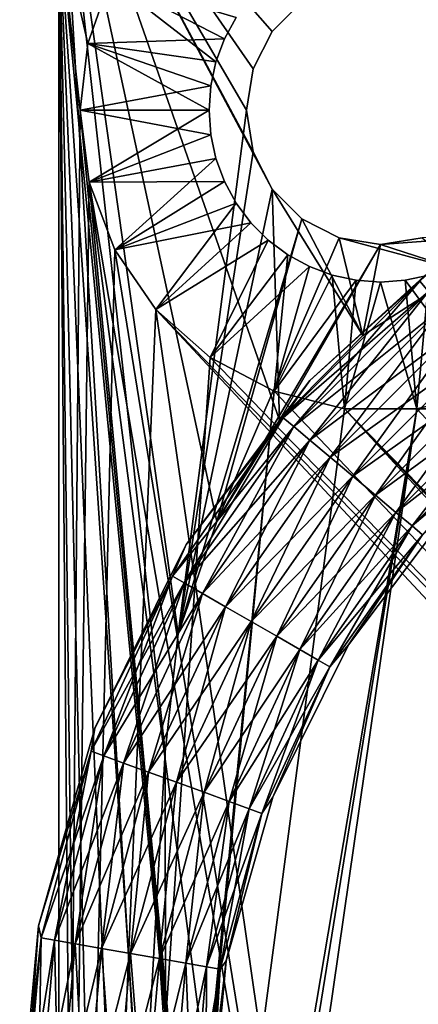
# Model space of a CAD drawing. Header units: millimetres. Extents: x -10.4 to 10.4, y -33 to 17.5.
# Tile 17 of 26: x -10.4 to -6.6, y 1.2 to 10.3. Entities that reach past the tile are written whole.
import ezdxf

# ---------------------------------------------------------------- set-up
doc = ezdxf.new("R2010")
doc.units = ezdxf.units.MM
doc.header["$LTSCALE"] = 52.148148
for name, color, linetype in [('1', 7, 'CONTINUOUS'), ('15', 7, 'CONTINUOUS'), ('16', 7, 'CONTINUOUS'), ('2', 7, 'CONTINUOUS'), ('23', 7, 'CONTINUOUS'), ('24', 7, 'CONTINUOUS'), ('29', 7, 'CONTINUOUS'), ('32', 7, 'CONTINUOUS'), ('39', 7, 'CONTINUOUS'), ('40', 7, 'CONTINUOUS'), ('5', 7, 'CONTINUOUS'), ('91', 7, 'CONTINUOUS'), ('92', 7, 'CONTINUOUS')]:
    doc.layers.add(name, color=color, linetype=linetype)

msp = doc.modelspace()

# ---------------------------------------------------------------- linework, layer by layer
at = {"layer": '1', "color": 250, "linetype": 'Continuous', "true_color": 0x1c1c1c}
for points in [[(-9.0095, 3.5227), (-9, -4.25), (-10, 12.5), (-9.0095, 3.5227)], [(-10, 12.5), (-9, -4.25), (-10, -14), (-10, 12.5)], [(-8.8875, 4.6238), (-9.0095, 3.5227), (-10, 12.5), (-8.8875, 4.6238)], [(-8.5259, 5.671), (-8.8875, 4.6238), (-10, 12.5), (-8.5259, 5.671)], [(-7.9424, 6.6127), (-8.5259, 5.671), (-10, 12.5), (-7.9424, 6.6127)], [(-8.1888, 9.1137), (-8.0113, 8.7653), (-10, 12.5), (-8.1888, 9.1137)], [(-8.0113, 8.7653), (-7.9424, 6.6127), (-10, 12.5), (-8.0113, 8.7653)], [(-8.1888, 9.8863), (-8.25, 9.5), (-10, 12.5), (-8.1888, 9.8863)], [(-8.25, 9.5), (-8.1888, 9.1137), (-10, 12.5), (-8.25, 9.5)], [(-8.0113, 10.2347), (-8.1888, 9.8863), (-10, 12.5), (-8.0113, 10.2347)], [(-7.7347, 10.5113), (-8.0113, 10.2347), (-10, 12.5), (-7.7347, 10.5113)], [(-8.0113, 8.7653), (-7.7347, 8.4887), (-7.1658, 7.4028), (-8.0113, 8.7653)], [(-7.9424, 6.6127), (-8.0113, 8.7653), (-7.1658, 7.4028), (-7.9424, 6.6127)], [(-7.7347, 8.4887), (-7.3863, 8.3112), (-7.1658, 7.4028), (-7.7347, 8.4887)], [(-7.1658, 7.4028), (-7.3863, 8.3112), (-6.2343, 8.0024), (-7.1658, 7.4028)], [(-7.3863, 8.3112), (-7, 8.25), (-6.2343, 8.0024), (-7.3863, 8.3112)], [(-7, 8.25), (-6.6137, 8.3112), (-6.2343, 8.0024), (-7, 8.25)]]:
    msp.add_3dface(points, dxfattribs=at)
at = {"layer": '15', "color": 3, "linetype": 'Continuous'}
for points in [[(-10, 11.3, 2014.5), (-10, -13.8, 2014.5), (-9.8, 9.5, 2014.5), (-10, 11.3, 2014.5)], [(-9.5227, 10.7148, 2014.5), (-10, 11.3, 2014.5), (-9.7298, 10.123, 2014.5), (-9.5227, 10.7148, 2014.5)], [(-9.7298, 10.123, 2014.5), (-10, 11.3, 2014.5), (-9.8, 9.5, 2014.5), (-9.7298, 10.123, 2014.5)], [(-9.8, 9.5, 2014.5), (-10, -13.8, 2014.5), (-9.7186, 8.83, 2014.5), (-9.8, 9.5, 2014.5)], [(-9.7186, 8.83, 2014.5), (-10, -13.8, 2014.5), (-9.4793, 8.1988, 2014.5), (-9.7186, 8.83, 2014.5)], [(-9.4793, 8.1988, 2014.5), (-10, -13.8, 2014.5), (-9.0958, 7.6432, 2014.5), (-9.4793, 8.1988, 2014.5)], [(-9.0958, 7.6432, 2014.5), (-10, -13.8, 2014.5), (-8.5906, 7.1957, 2014.5), (-9.0958, 7.6432, 2014.5)], [(-6.6625, -9.2204, 2014.5), (9.0958, 7.6432, 2014.5), (-7.3375, -9.2204, 2014.5), (-6.6625, -9.2204, 2014.5)], [(9.0958, 7.6432, 2014.5), (8.5906, 7.1957, 2014.5), (-7.3375, -9.2204, 2014.5), (9.0958, 7.6432, 2014.5)], [(6.6625, -9.2204, 2014.5), (9.0958, 7.6432, 2014.5), (-6.6625, -9.2204, 2014.5), (6.6625, -9.2204, 2014.5)], [(-8.5906, 7.1957, 2014.5), (-10, -13.8, 2014.5), (-7.9929, 6.882, 2014.5), (-8.5906, 7.1957, 2014.5)], [(8.5906, 7.1957, 2014.5), (7.9929, 6.882, 2014.5), (-7.3375, -9.2204, 2014.5), (8.5906, 7.1957, 2014.5)], [(-10, -13.8, 2014.5), (-9.8, -12, 2014.5), (-7.9929, 6.882, 2014.5), (-10, -13.8, 2014.5)], [(-7.9929, 6.882, 2014.5), (-9.8, -12, 2014.5), (-9.7186, -11.33, 2014.5), (-7.9929, 6.882, 2014.5)], [(-7.3375, 6.7204, 2014.5), (-7.9929, 6.882, 2014.5), (-9.7186, -11.33, 2014.5), (-7.3375, 6.7204, 2014.5)], [(7.9929, 6.882, 2014.5), (7.3375, 6.7204, 2014.5), (-7.3375, -9.2204, 2014.5), (7.9929, 6.882, 2014.5)], [(6.0071, 6.882, 2014.5), (-6.6625, 6.7204, 2014.5), (6.6625, 6.7204, 2014.5), (6.0071, 6.882, 2014.5)], [(-6.0071, 6.882, 2014.5), (-6.6625, 6.7204, 2014.5), (6.0071, 6.882, 2014.5), (-6.0071, 6.882, 2014.5)], [(-9.4793, -10.6988, 2014.5), (-6.6625, 6.7204, 2014.5), (-9.7186, -11.33, 2014.5), (-9.4793, -10.6988, 2014.5)], [(-6.6625, 6.7204, 2014.5), (-7.3375, 6.7204, 2014.5), (-9.7186, -11.33, 2014.5), (-6.6625, 6.7204, 2014.5)], [(-9.0958, -10.1432, 2014.5), (-6.6625, 6.7204, 2014.5), (-9.4793, -10.6988, 2014.5), (-9.0958, -10.1432, 2014.5)], [(6.6625, 6.7204, 2014.5), (-6.6625, 6.7204, 2014.5), (-9.0958, -10.1432, 2014.5), (6.6625, 6.7204, 2014.5)], [(-8.5906, -9.6957, 2014.5), (7.3375, 6.7204, 2014.5), (-9.0958, -10.1432, 2014.5), (-8.5906, -9.6957, 2014.5)], [(7.3375, 6.7204, 2014.5), (6.6625, 6.7204, 2014.5), (-9.0958, -10.1432, 2014.5), (7.3375, 6.7204, 2014.5)], [(-7.9929, -9.382, 2014.5), (7.3375, 6.7204, 2014.5), (-8.5906, -9.6957, 2014.5), (-7.9929, -9.382, 2014.5)], [(-7.3375, -9.2204, 2014.5), (7.3375, 6.7204, 2014.5), (-7.9929, -9.382, 2014.5), (-7.3375, -9.2204, 2014.5)]]:
    msp.add_3dface(points, dxfattribs=at)
at = {"layer": '16', "color": 3, "linetype": 'Continuous'}
for points in [[(-10, -13.8, 2014.5), (-10, 11.3, 2014.5), (-10, -13.8, 2013), (-10, -13.8, 2014.5)], [(-10, -13.8, 2013), (-10, 11.3, 2014.5), (-10, 11.3, 2013), (-10, -13.8, 2013)]]:
    msp.add_3dface(points, dxfattribs=at)
at = {"layer": '2', "color": 250, "linetype": 'Continuous', "true_color": 0x1c1c1c}
for points in [[(-10, -14, 2013), (-9.0095, 3.5227, 2013), (-10, 12.5, 2013), (-10, -14, 2013)], [(-9.0095, 3.5227, 2013), (-8.8875, 4.6238, 2013), (-10, 12.5, 2013), (-9.0095, 3.5227, 2013)], [(-8.0113, 10.2347, 2013), (-7.7347, 10.5113, 2013), (-10, 12.5, 2013), (-8.0113, 10.2347, 2013)], [(-8.1888, 9.8863, 2013), (-8.0113, 10.2347, 2013), (-10, 12.5, 2013), (-8.1888, 9.8863, 2013)], [(-8.25, 9.5, 2013), (-8.1888, 9.8863, 2013), (-10, 12.5, 2013), (-8.25, 9.5, 2013)], [(-8.8875, 4.6238, 2013), (-8.25, 9.5, 2013), (-10, 12.5, 2013), (-8.8875, 4.6238, 2013)], [(-8.1888, 9.1137, 2013), (-8.25, 9.5, 2013), (-8.8875, 4.6238, 2013), (-8.1888, 9.1137, 2013)], [(-8.0113, 8.7653, 2013), (-8.1888, 9.1137, 2013), (-8.8875, 4.6238, 2013), (-8.0113, 8.7653, 2013)], [(-7.7347, 8.4887, 2013), (-8.0113, 8.7653, 2013), (-8.8875, 4.6238, 2013), (-7.7347, 8.4887, 2013)], [(-8.5259, 5.671, 2013), (-7.7347, 8.4887, 2013), (-8.8875, 4.6238, 2013), (-8.5259, 5.671, 2013)], [(-7.3863, 8.3112, 2013), (-7.7347, 8.4887, 2013), (-8.5259, 5.671, 2013), (-7.3863, 8.3112, 2013)], [(-6.6137, 8.3112, 2013), (-7, 8.25, 2013), (-5.1935, 8.382, 2013), (-6.6137, 8.3112, 2013)], [(-5.1935, 8.382, 2013), (-7, 8.25, 2013), (-6.2343, 8.0024, 2013), (-5.1935, 8.382, 2013)], [(-7, 8.25, 2013), (-7.3863, 8.3112, 2013), (-8.5259, 5.671, 2013), (-7, 8.25, 2013)], [(-7.9424, 6.6127, 2013), (-7, 8.25, 2013), (-8.5259, 5.671, 2013), (-7.9424, 6.6127, 2013)], [(-7.1658, 7.4028, 2013), (-7, 8.25, 2013), (-7.9424, 6.6127, 2013), (-7.1658, 7.4028, 2013)], [(-6.2343, 8.0024, 2013), (-7, 8.25, 2013), (-7.1658, 7.4028, 2013), (-6.2343, 8.0024, 2013)], [(-9, -4.25, 2013), (-9.0095, 3.5227, 2013), (-10, -14, 2013), (-9, -4.25, 2013)]]:
    msp.add_3dface(points, dxfattribs=at)
at = {"layer": '23', "color": 3, "linetype": 'Continuous'}
for points in [[(-9.5227, 10.7148, 2014.5), (-9.7298, 10.123, 2014.5), (-8.4554, 10.1647, 2013.3), (-9.5227, 10.7148, 2014.5)], [(-8.346, 10.365, 2013.3), (-9.5227, 10.7148, 2014.5), (-8.4554, 10.1647, 2013.3), (-8.346, 10.365, 2013.3)], [(-9.7298, 10.123, 2014.5), (-9.8, 9.5, 2014.5), (-8.5837, 9.7277, 2013.3), (-9.7298, 10.123, 2014.5)], [(-8.4554, 10.1647, 2013.3), (-9.7298, 10.123, 2014.5), (-8.5352, 9.9508, 2013.3), (-8.4554, 10.1647, 2013.3)], [(-8.5352, 9.9508, 2013.3), (-9.7298, 10.123, 2014.5), (-8.5837, 9.7277, 2013.3), (-8.5352, 9.9508, 2013.3)], [(-9.8, 9.5, 2014.5), (-8.6, 9.5, 2013.3), (-8.5837, 9.7277, 2013.3), (-9.8, 9.5, 2014.5)]]:
    msp.add_3dface(points, dxfattribs=at)
at = {"layer": '24', "color": 3, "linetype": 'Continuous'}
for points in [[(-9.8, 9.5, 2014.5), (-9.7186, 8.83, 2014.5), (-8.6, 9.5, 2013.3), (-9.8, 9.5, 2014.5)], [(-8.6, 9.5, 2013.3), (-9.7186, 8.83, 2014.5), (-8.5837, 9.2723, 2013.3), (-8.6, 9.5, 2013.3)], [(-8.5837, 9.2723, 2013.3), (-9.7186, 8.83, 2014.5), (-8.5352, 9.0492, 2013.3), (-8.5837, 9.2723, 2013.3)], [(-9.7186, 8.83, 2014.5), (-9.4793, 8.1988, 2014.5), (-8.5352, 9.0492, 2013.3), (-9.7186, 8.83, 2014.5)], [(-8.5352, 9.0492, 2013.3), (-9.4793, 8.1988, 2014.5), (-8.4554, 8.8353, 2013.3), (-8.5352, 9.0492, 2013.3)], [(-8.4554, 8.8353, 2013.3), (-9.4793, 8.1988, 2014.5), (-8.346, 8.635, 2013.3), (-8.4554, 8.8353, 2013.3)], [(-9.4793, 8.1988, 2014.5), (-9.0958, 7.6432, 2014.5), (-8.346, 8.635, 2013.3), (-9.4793, 8.1988, 2014.5)], [(-8.346, 8.635, 2013.3), (-9.0958, 7.6432, 2014.5), (-8.2092, 8.4522, 2013.3), (-8.346, 8.635, 2013.3)], [(-8.2092, 8.4522, 2013.3), (-9.0958, 7.6432, 2014.5), (-8.0478, 8.2908, 2013.3), (-8.2092, 8.4522, 2013.3)], [(-9.0958, 7.6432, 2014.5), (-8.5906, 7.1957, 2014.5), (-8.0478, 8.2908, 2013.3), (-9.0958, 7.6432, 2014.5)], [(-8.0478, 8.2908, 2013.3), (-8.5906, 7.1957, 2014.5), (-7.865, 8.154, 2013.3), (-8.0478, 8.2908, 2013.3)], [(-8.5906, 7.1957, 2014.5), (-7.9929, 6.882, 2014.5), (-7.865, 8.154, 2013.3), (-8.5906, 7.1957, 2014.5)], [(-7.865, 8.154, 2013.3), (-7.9929, 6.882, 2014.5), (-7.6647, 8.0446, 2013.3), (-7.865, 8.154, 2013.3)], [(-7.6647, 8.0446, 2013.3), (-7.9929, 6.882, 2014.5), (-7.4508, 7.9648, 2013.3), (-7.6647, 8.0446, 2013.3)], [(-7.9929, 6.882, 2014.5), (-7.3375, 6.7204, 2014.5), (-7.4508, 7.9648, 2013.3), (-7.9929, 6.882, 2014.5)], [(-7.4508, 7.9648, 2013.3), (-7.3375, 6.7204, 2014.5), (-7.2277, 7.9163, 2013.3), (-7.4508, 7.9648, 2013.3)], [(-7.2277, 7.9163, 2013.3), (-7.3375, 6.7204, 2014.5), (-7, 7.9, 2013.3), (-7.2277, 7.9163, 2013.3)], [(-7.3375, 6.7204, 2014.5), (-6.6625, 6.7204, 2014.5), (-7, 7.9, 2013.3), (-7.3375, 6.7204, 2014.5)], [(-7, 7.9, 2013.3), (-6.6625, 6.7204, 2014.5), (-6.7723, 7.9163, 2013.3), (-7, 7.9, 2013.3)], [(-6.7723, 7.9163, 2013.3), (-6.0071, 6.882, 2014.5), (-6.5492, 7.9648, 2013.3), (-6.7723, 7.9163, 2013.3)], [(-6.6625, 6.7204, 2014.5), (-6.0071, 6.882, 2014.5), (-6.7723, 7.9163, 2013.3), (-6.6625, 6.7204, 2014.5)]]:
    msp.add_3dface(points, dxfattribs=at)
at = {"layer": '29', "color": 3, "linetype": 'Continuous'}
for points in [[(-9.5227, 10.7148, -1.5), (-9.7298, 10.123, -1.5), (-10, 11.3, -1.5), (-9.5227, 10.7148, -1.5)], [(-10, 11.3, -1.5), (-9.8, 9.5, -1.5), (-7.9929, -9.382, -1.5), (-10, 11.3, -1.5)], [(-9.7298, 10.123, -1.5), (-9.8, 9.5, -1.5), (-10, 11.3, -1.5), (-9.7298, 10.123, -1.5)], [(-9.0958, -10.1432, -1.5), (-10, 11.3, -1.5), (-8.5906, -9.6957, -1.5), (-9.0958, -10.1432, -1.5)], [(-9.4793, -10.6988, -1.5), (-10, 11.3, -1.5), (-9.0958, -10.1432, -1.5), (-9.4793, -10.6988, -1.5)], [(-9.7186, -11.33, -1.5), (-10, 11.3, -1.5), (-9.4793, -10.6988, -1.5), (-9.7186, -11.33, -1.5)], [(-9.8, -12, -1.5), (-10, 11.3, -1.5), (-9.7186, -11.33, -1.5), (-9.8, -12, -1.5)], [(-10, -13.8, -1.5), (-10, 11.3, -1.5), (-9.8, -12, -1.5), (-10, -13.8, -1.5)], [(-8.5906, -9.6957, -1.5), (-10, 11.3, -1.5), (-7.9929, -9.382, -1.5), (-8.5906, -9.6957, -1.5)], [(-9.8, 9.5, -1.5), (-9.7186, 8.83, -1.5), (-7.9929, -9.382, -1.5), (-9.8, 9.5, -1.5)], [(-7.3375, -9.2204, -1.5), (-9.7186, 8.83, -1.5), (-6.6625, -9.2204, -1.5), (-7.3375, -9.2204, -1.5)], [(-7.9929, -9.382, -1.5), (-9.7186, 8.83, -1.5), (-7.3375, -9.2204, -1.5), (-7.9929, -9.382, -1.5)], [(-9.7186, 8.83, -1.5), (-9.4793, 8.1988, -1.5), (-6.6625, -9.2204, -1.5), (-9.7186, 8.83, -1.5)], [(-9.4793, 8.1988, -1.5), (-9.0958, 7.6432, -1.5), (-6.6625, -9.2204, -1.5), (-9.4793, 8.1988, -1.5)], [(6.6625, -9.2204, -1.5), (-9.0958, 7.6432, -1.5), (7.3375, -9.2204, -1.5), (6.6625, -9.2204, -1.5)], [(-6.6625, -9.2204, -1.5), (-9.0958, 7.6432, -1.5), (6.6625, -9.2204, -1.5), (-6.6625, -9.2204, -1.5)], [(-9.0958, 7.6432, -1.5), (-8.5906, 7.1957, -1.5), (7.3375, -9.2204, -1.5), (-9.0958, 7.6432, -1.5)], [(-8.5906, 7.1957, -1.5), (-7.9929, 6.882, -1.5), (7.3375, -9.2204, -1.5), (-8.5906, 7.1957, -1.5)], [(-7.9929, 6.882, -1.5), (-7.3375, 6.7204, -1.5), (7.3375, -9.2204, -1.5), (-7.9929, 6.882, -1.5)], [(-6.0071, 6.882, -1.5), (6.6625, 6.7204, -1.5), (-6.6625, 6.7204, -1.5), (-6.0071, 6.882, -1.5)], [(8.5906, -9.6957, -1.5), (-7.3375, 6.7204, -1.5), (9.0958, -10.1432, -1.5), (8.5906, -9.6957, -1.5)], [(7.9929, -9.382, -1.5), (-7.3375, 6.7204, -1.5), (8.5906, -9.6957, -1.5), (7.9929, -9.382, -1.5)], [(7.3375, -9.2204, -1.5), (-7.3375, 6.7204, -1.5), (7.9929, -9.382, -1.5), (7.3375, -9.2204, -1.5)], [(-7.3375, 6.7204, -1.5), (-6.6625, 6.7204, -1.5), (9.0958, -10.1432, -1.5), (-7.3375, 6.7204, -1.5)], [(-6.6625, 6.7204, -1.5), (6.6625, 6.7204, -1.5), (9.0958, -10.1432, -1.5), (-6.6625, 6.7204, -1.5)]]:
    msp.add_3dface(points, dxfattribs=at)
at = {"layer": '32', "color": 3, "linetype": 'Continuous'}
for points in [[(-10, 11.3), (-10, -13.8, -1.5), (-10, -13.8), (-10, 11.3)], [(-10, 11.3, -1.5), (-10, -13.8, -1.5), (-10, 11.3), (-10, 11.3, -1.5)]]:
    msp.add_3dface(points, dxfattribs=at)
at = {"layer": '39', "color": 3, "linetype": 'Continuous'}
for points in [[(-9.8, 9.5, -1.5), (-8.6, 9.5, -0.3), (-8.5837, 9.2723, -0.3), (-9.8, 9.5, -1.5)], [(-9.7186, 8.83, -1.5), (-9.8, 9.5, -1.5), (-8.5837, 9.2723, -0.3), (-9.7186, 8.83, -1.5)], [(-8.5352, 9.0492, -0.3), (-9.7186, 8.83, -1.5), (-8.5837, 9.2723, -0.3), (-8.5352, 9.0492, -0.3)], [(-8.4554, 8.8353, -0.3), (-9.7186, 8.83, -1.5), (-8.5352, 9.0492, -0.3), (-8.4554, 8.8353, -0.3)], [(-9.4793, 8.1988, -1.5), (-9.7186, 8.83, -1.5), (-8.4554, 8.8353, -0.3), (-9.4793, 8.1988, -1.5)], [(-8.346, 8.635, -0.3), (-9.4793, 8.1988, -1.5), (-8.4554, 8.8353, -0.3), (-8.346, 8.635, -0.3)], [(-8.2092, 8.4522, -0.3), (-9.4793, 8.1988, -1.5), (-8.346, 8.635, -0.3), (-8.2092, 8.4522, -0.3)], [(-9.0958, 7.6432, -1.5), (-9.4793, 8.1988, -1.5), (-8.2092, 8.4522, -0.3), (-9.0958, 7.6432, -1.5)], [(-8.0478, 8.2908, -0.3), (-9.0958, 7.6432, -1.5), (-8.2092, 8.4522, -0.3), (-8.0478, 8.2908, -0.3)], [(-8.5906, 7.1957, -1.5), (-9.0958, 7.6432, -1.5), (-8.0478, 8.2908, -0.3), (-8.5906, 7.1957, -1.5)], [(-7.865, 8.154, -0.3), (-8.5906, 7.1957, -1.5), (-8.0478, 8.2908, -0.3), (-7.865, 8.154, -0.3)], [(-7.6647, 8.0446, -0.3), (-8.5906, 7.1957, -1.5), (-7.865, 8.154, -0.3), (-7.6647, 8.0446, -0.3)], [(-7.9929, 6.882, -1.5), (-8.5906, 7.1957, -1.5), (-7.6647, 8.0446, -0.3), (-7.9929, 6.882, -1.5)], [(-7.4508, 7.9648, -0.3), (-7.9929, 6.882, -1.5), (-7.6647, 8.0446, -0.3), (-7.4508, 7.9648, -0.3)], [(-7.2277, 7.9163, -0.3), (-7.9929, 6.882, -1.5), (-7.4508, 7.9648, -0.3), (-7.2277, 7.9163, -0.3)], [(-7.3375, 6.7204, -1.5), (-7.9929, 6.882, -1.5), (-7.2277, 7.9163, -0.3), (-7.3375, 6.7204, -1.5)], [(-7, 7.9, -0.3), (-7.3375, 6.7204, -1.5), (-7.2277, 7.9163, -0.3), (-7, 7.9, -0.3)], [(-6.6625, 6.7204, -1.5), (-7.3375, 6.7204, -1.5), (-7, 7.9, -0.3), (-6.6625, 6.7204, -1.5)], [(-6.7723, 7.9163, -0.3), (-6.6625, 6.7204, -1.5), (-7, 7.9, -0.3), (-6.7723, 7.9163, -0.3)], [(-6.5492, 7.9648, -0.3), (-6.6625, 6.7204, -1.5), (-6.7723, 7.9163, -0.3), (-6.5492, 7.9648, -0.3)], [(-6.0071, 6.882, -1.5), (-6.6625, 6.7204, -1.5), (-6.5492, 7.9648, -0.3), (-6.0071, 6.882, -1.5)]]:
    msp.add_3dface(points, dxfattribs=at)
at = {"layer": '40', "color": 3, "linetype": 'Continuous'}
for points in [[(-9.7298, 10.123, -1.5), (-9.5227, 10.7148, -1.5), (-8.5352, 9.9508, -0.3), (-9.7298, 10.123, -1.5)], [(-8.4554, 10.1647, -0.3), (-9.5227, 10.7148, -1.5), (-8.346, 10.365, -0.3), (-8.4554, 10.1647, -0.3)], [(-8.5352, 9.9508, -0.3), (-9.5227, 10.7148, -1.5), (-8.4554, 10.1647, -0.3), (-8.5352, 9.9508, -0.3)], [(-9.8, 9.5, -1.5), (-9.7298, 10.123, -1.5), (-8.6, 9.5, -0.3), (-9.8, 9.5, -1.5)], [(-8.5837, 9.7277, -0.3), (-9.7298, 10.123, -1.5), (-8.5352, 9.9508, -0.3), (-8.5837, 9.7277, -0.3)], [(-8.6, 9.5, -0.3), (-9.7298, 10.123, -1.5), (-8.5837, 9.7277, -0.3), (-8.6, 9.5, -0.3)]]:
    msp.add_3dface(points, dxfattribs=at)
at = {"layer": '5', "color": 250, "linetype": 'Continuous', "true_color": 0x1c1c1c}
for points in [[(-10, -14, 2013), (-10, 12.5, 2013), (-10, 17.5, -2.5), (-10, -14, 2013)], [(-10, 12.5), (-10, -14, 2013), (-10, 17.5, -2.5), (-10, 12.5)], [(-10, 12.5), (-10, -14), (-10, -14, 2013), (-10, 12.5)]]:
    msp.add_3dface(points, dxfattribs=at)
at = {"layer": '91', "color": 1, "linetype": 'Continuous'}
for points in [[(-7.6598, 6.9829, 0.41), (-6.6349, 7.9072, 0.6829), (-6.2463, 8.2714, 0.41), (-7.6598, 6.9829, 0.41)], [(-7.9072, 6.6349, 0.6829), (-6.6349, 7.9072, 0.6829), (-7.6598, 6.9829, 0.41), (-7.9072, 6.6349, 0.6829)], [(-6.6349, 7.9072, 0.6829), (-7.9072, 6.6349, 0.6829), (-6.554, 7.8107, 0.9315), (-6.6349, 7.9072, 0.6829)], [(-6.554, 7.8107, 0.9315), (-7.9072, 6.6349, 0.6829), (-7.8107, 6.554, 0.9315), (-6.554, 7.8107, 0.9315)], [(-6.554, 7.8107, 0.9315), (-7.8107, 6.554, 0.9315), (-6.4275, 7.6601, 1.129), (-6.554, 7.8107, 0.9315)], [(-6.4275, 7.6601, 1.129), (-7.8107, 6.554, 0.9315), (-7.6601, 6.4275, 1.129), (-6.4275, 7.6601, 1.129)], [(-6.4275, 7.6601, 1.129), (-7.6601, 6.4275, 1.129), (-6.268, 7.47, 1.256), (-6.4275, 7.6601, 1.129)], [(-6.268, 7.47, 1.256), (-7.6601, 6.4275, 1.129), (-7.47, 6.268, 1.256), (-6.268, 7.47, 1.256)], [(-6.268, 7.47, 1.256), (-7.47, 6.268, 1.256), (-6.0911, 7.2591, 1.3), (-6.268, 7.47, 1.256)], [(-6.0911, 7.2591, 1.3), (-7.47, 6.268, 1.256), (-7.2591, 6.0911, 1.3), (-6.0911, 7.2591, 1.3)], [(-6.0911, 7.2591, 1.3), (-7.2591, 6.0911, 1.3), (-5.9141, 7.0482, 1.2567), (-6.0911, 7.2591, 1.3)], [(-8.8125, 5.4565, 0.41), (-7.9072, 6.6349, 0.6829), (-7.6598, 6.9829, 0.41), (-8.8125, 5.4565, 0.41)], [(-5.9141, 7.0482, 1.2567), (-7.2591, 6.0911, 1.3), (-7.0482, 5.9141, 1.2567), (-5.9141, 7.0482, 1.2567)], [(-5.9141, 7.0482, 1.2567), (-7.0482, 5.9141, 1.2567), (-5.7544, 6.8579, 1.1304), (-5.9141, 7.0482, 1.2567)], [(-5.7544, 6.8579, 1.1304), (-7.0482, 5.9141, 1.2567), (-6.8579, 5.7544, 1.1304), (-5.7544, 6.8579, 1.1304)], [(-5.7544, 6.8579, 1.1304), (-6.8579, 5.7544, 1.1304), (-5.6277, 6.7068, 0.9334), (-5.7544, 6.8579, 1.1304)], [(-5.6277, 6.7068, 0.9334), (-6.8579, 5.7544, 1.1304), (-6.7068, 5.6277, 0.9334), (-5.6277, 6.7068, 0.9334)], [(-5.6277, 6.7068, 0.9334), (-6.7068, 5.6277, 0.9334), (-5.5463, 6.6099, 0.685), (-5.6277, 6.7068, 0.9334)], [(-8.9392, 5.1611, 0.6829), (-7.9072, 6.6349, 0.6829), (-8.8125, 5.4565, 0.41), (-8.9392, 5.1611, 0.6829)], [(-7.9072, 6.6349, 0.6829), (-8.9392, 5.1611, 0.6829), (-7.8107, 6.554, 0.9315), (-7.9072, 6.6349, 0.6829)], [(-5.5463, 6.6099, 0.685), (-6.7068, 5.6277, 0.9334), (-6.6099, 5.5463, 0.685), (-5.5463, 6.6099, 0.685)], [(-7.8107, 6.554, 0.9315), (-8.9392, 5.1611, 0.6829), (-8.8301, 5.0981, 0.9315), (-7.8107, 6.554, 0.9315)], [(-7.8107, 6.554, 0.9315), (-8.8301, 5.0981, 0.9315), (-7.6601, 6.4275, 1.129), (-7.8107, 6.554, 0.9315)], [(-7.6601, 6.4275, 1.129), (-8.8301, 5.0981, 0.9315), (-8.6598, 4.9997, 1.129), (-7.6601, 6.4275, 1.129)], [(-7.6601, 6.4275, 1.129), (-8.6598, 4.9997, 1.129), (-7.47, 6.268, 1.256), (-7.6601, 6.4275, 1.129)], [(-7.47, 6.268, 1.256), (-8.6598, 4.9997, 1.129), (-8.4449, 4.8757, 1.256), (-7.47, 6.268, 1.256)], [(-7.47, 6.268, 1.256), (-8.4449, 4.8757, 1.256), (-7.2591, 6.0911, 1.3), (-7.47, 6.268, 1.256)], [(-7.2591, 6.0911, 1.3), (-8.4449, 4.8757, 1.256), (-8.2066, 4.7381, 1.3), (-7.2591, 6.0911, 1.3)], [(-7.2591, 6.0911, 1.3), (-8.2066, 4.7381, 1.3), (-7.0482, 5.9141, 1.2567), (-7.2591, 6.0911, 1.3)], [(-7.0482, 5.9141, 1.2567), (-8.2066, 4.7381, 1.3), (-7.9681, 4.6004, 1.2567), (-7.0482, 5.9141, 1.2567)], [(-7.0482, 5.9141, 1.2567), (-7.9681, 4.6004, 1.2567), (-6.8579, 5.7544, 1.1304), (-7.0482, 5.9141, 1.2567)], [(-6.3444, 5.7837, 0.41), (-6.6099, 5.5463, 0.685), (-7.2991, 4.5194, 0.41), (-6.3444, 5.7837, 0.41)], [(-6.8579, 5.7544, 1.1304), (-7.9681, 4.6004, 1.2567), (-7.7529, 4.4762, 1.1304), (-6.8579, 5.7544, 1.1304)], [(-6.8579, 5.7544, 1.1304), (-7.7529, 4.4762, 1.1304), (-6.7068, 5.6277, 0.9334), (-6.8579, 5.7544, 1.1304)], [(-6.7068, 5.6277, 0.9334), (-7.7529, 4.4762, 1.1304), (-7.5822, 4.3776, 0.9334), (-6.7068, 5.6277, 0.9334)], [(-6.7068, 5.6277, 0.9334), (-7.5822, 4.3776, 0.9334), (-6.6099, 5.5463, 0.685), (-6.7068, 5.6277, 0.9334)], [(-6.6099, 5.5463, 0.685), (-7.5822, 4.3776, 0.9334), (-7.4726, 4.3143, 0.685), (-6.6099, 5.5463, 0.685)], [(-6.6099, 5.5463, 0.685), (-7.4726, 4.3143, 0.685), (-7.2991, 4.5194, 0.41), (-6.6099, 5.5463, 0.685)], [(-9.6651, 3.7443, 0.41), (-8.9392, 5.1611, 0.6829), (-8.8125, 5.4565, 0.41), (-9.6651, 3.7443, 0.41)], [(-9.6996, 3.5304, 0.6829), (-8.9392, 5.1611, 0.6829), (-9.6651, 3.7443, 0.41), (-9.6996, 3.5304, 0.6829)], [(-8.9392, 5.1611, 0.6829), (-9.6996, 3.5304, 0.6829), (-8.8301, 5.0981, 0.9315), (-8.9392, 5.1611, 0.6829)], [(-8.8301, 5.0981, 0.9315), (-9.6996, 3.5304, 0.6829), (-9.5813, 3.4873, 0.9315), (-8.8301, 5.0981, 0.9315)], [(-8.8301, 5.0981, 0.9315), (-9.5813, 3.4873, 0.9315), (-8.6598, 4.9997, 1.129), (-8.8301, 5.0981, 0.9315)], [(-8.6598, 4.9997, 1.129), (-9.5813, 3.4873, 0.9315), (-9.3964, 3.42, 1.129), (-8.6598, 4.9997, 1.129)], [(-8.6598, 4.9997, 1.129), (-9.3964, 3.42, 1.129), (-8.4449, 4.8757, 1.256), (-8.6598, 4.9997, 1.129)], [(-8.4449, 4.8757, 1.256), (-9.3964, 3.42, 1.129), (-9.1633, 3.3352, 1.256), (-8.4449, 4.8757, 1.256)], [(-8.4449, 4.8757, 1.256), (-9.1633, 3.3352, 1.256), (-8.2066, 4.7381, 1.3), (-8.4449, 4.8757, 1.256)], [(-8.2066, 4.7381, 1.3), (-9.1633, 3.3352, 1.256), (-8.9046, 3.241, 1.3), (-8.2066, 4.7381, 1.3)], [(-8.2066, 4.7381, 1.3), (-8.9046, 3.241, 1.3), (-7.9681, 4.6004, 1.2567), (-8.2066, 4.7381, 1.3)], [(-7.9681, 4.6004, 1.2567), (-8.9046, 3.241, 1.3), (-8.6459, 3.1468, 1.2567), (-7.9681, 4.6004, 1.2567)], [(-7.9681, 4.6004, 1.2567), (-8.6459, 3.1468, 1.2567), (-7.7529, 4.4762, 1.1304), (-7.9681, 4.6004, 1.2567)], [(-7.2991, 4.5194, 0.41), (-7.4726, 4.3143, 0.685), (-8.0053, 3.1013, 0.41), (-7.2991, 4.5194, 0.41)], [(-7.7529, 4.4762, 1.1304), (-8.6459, 3.1468, 1.2567), (-8.4124, 3.0619, 1.1304), (-7.7529, 4.4762, 1.1304)], [(-7.7529, 4.4762, 1.1304), (-8.4124, 3.0619, 1.1304), (-7.5822, 4.3776, 0.9334), (-7.7529, 4.4762, 1.1304)], [(-7.5822, 4.3776, 0.9334), (-8.4124, 3.0619, 1.1304), (-8.2271, 2.9944, 0.9334), (-7.5822, 4.3776, 0.9334)], [(-7.5822, 4.3776, 0.9334), (-8.2271, 2.9944, 0.9334), (-7.4726, 4.3143, 0.685), (-7.5822, 4.3776, 0.9334)], [(-7.4726, 4.3143, 0.685), (-8.2271, 2.9944, 0.9334), (-8.1082, 2.9511, 0.685), (-7.4726, 4.3143, 0.685)], [(-7.4726, 4.3143, 0.685), (-8.1082, 2.9511, 0.685), (-8.0053, 3.1013, 0.41), (-7.4726, 4.3143, 0.685)], [(-10.1885, 1.9046, 0.41), (-9.6996, 3.5304, 0.6829), (-9.6651, 3.7443, 0.41), (-10.1885, 1.9046, 0.41)], [(-10.1653, 1.7924, 0.6829), (-9.6996, 3.5304, 0.6829), (-10.1885, 1.9046, 0.41), (-10.1653, 1.7924, 0.6829)], [(-9.6996, 3.5304, 0.6829), (-10.1653, 1.7924, 0.6829), (-9.5813, 3.4873, 0.9315), (-9.6996, 3.5304, 0.6829)], [(-9.5813, 3.4873, 0.9315), (-10.1653, 1.7924, 0.6829), (-10.0413, 1.7705, 0.9315), (-9.5813, 3.4873, 0.9315)], [(-9.5813, 3.4873, 0.9315), (-10.0413, 1.7705, 0.9315), (-9.3964, 3.42, 1.129), (-9.5813, 3.4873, 0.9315)], [(-9.3964, 3.42, 1.129), (-10.0413, 1.7705, 0.9315), (-9.8476, 1.7364, 1.129), (-9.3964, 3.42, 1.129)], [(-9.3964, 3.42, 1.129), (-9.8476, 1.7364, 1.129), (-9.1633, 3.3352, 1.256), (-9.3964, 3.42, 1.129)], [(-9.1633, 3.3352, 1.256), (-9.8476, 1.7364, 1.129), (-9.6032, 1.6933, 1.256), (-9.1633, 3.3352, 1.256)], [(-9.1633, 3.3352, 1.256), (-9.6032, 1.6933, 1.256), (-8.9046, 3.241, 1.3), (-9.1633, 3.3352, 1.256)], [(-8.9046, 3.241, 1.3), (-9.6032, 1.6933, 1.256), (-9.3322, 1.6455, 1.3), (-8.9046, 3.241, 1.3)], [(-8.9046, 3.241, 1.3), (-9.3322, 1.6455, 1.3), (-8.6459, 3.1468, 1.2567), (-8.9046, 3.241, 1.3)], [(-8.6459, 3.1468, 1.2567), (-9.3322, 1.6455, 1.3), (-9.061, 1.5977, 1.2567), (-8.6459, 3.1468, 1.2567)], [(-8.6459, 3.1468, 1.2567), (-9.061, 1.5977, 1.2567), (-8.4124, 3.0619, 1.1304), (-8.6459, 3.1468, 1.2567)], [(-8.4124, 3.0619, 1.1304), (-9.061, 1.5977, 1.2567), (-8.8163, 1.5546, 1.1304), (-8.4124, 3.0619, 1.1304)], [(-8.4124, 3.0619, 1.1304), (-8.8163, 1.5546, 1.1304), (-8.2271, 2.9944, 0.9334), (-8.4124, 3.0619, 1.1304)], [(-8.0053, 3.1013, 0.41), (-8.1082, 2.9511, 0.685), (-8.4388, 1.5775, 0.41), (-8.0053, 3.1013, 0.41)], [(-8.2271, 2.9944, 0.9334), (-8.8163, 1.5546, 1.1304), (-8.6221, 1.5203, 0.9334), (-8.2271, 2.9944, 0.9334)], [(-8.2271, 2.9944, 0.9334), (-8.6221, 1.5203, 0.9334), (-8.1082, 2.9511, 0.685), (-8.2271, 2.9944, 0.9334)], [(-8.1082, 2.9511, 0.685), (-8.6221, 1.5203, 0.9334), (-8.4975, 1.4983, 0.685), (-8.1082, 2.9511, 0.685)], [(-8.1082, 2.9511, 0.685), (-8.4975, 1.4983, 0.685), (-8.4388, 1.5775, 0.41), (-8.1082, 2.9511, 0.685)], [(-10.365, 0, 0.41), (-10.1653, 1.7924, 0.6829), (-10.1885, 1.9046, 0.41), (-10.365, 0, 0.41)], [(-10.365, 0, 0.41), (-10.3221, 0, 0.6829), (-10.1653, 1.7924, 0.6829), (-10.365, 0, 0.41)], [(-10.1653, 1.7924, 0.6829), (-10.3221, 0, 0.6829), (-10.0413, 1.7705, 0.9315), (-10.1653, 1.7924, 0.6829)], [(-10.3221, 0, 0.6829), (-10.1962, 0, 0.9315), (-10.0413, 1.7705, 0.9315), (-10.3221, 0, 0.6829)], [(-10.0413, 1.7705, 0.9315), (-10.1962, 0, 0.9315), (-9.8476, 1.7364, 1.129), (-10.0413, 1.7705, 0.9315)], [(-10.1962, 0, 0.9315), (-9.9995, 0, 1.129), (-9.8476, 1.7364, 1.129), (-10.1962, 0, 0.9315)], [(-9.8476, 1.7364, 1.129), (-9.9995, 0, 1.129), (-9.6032, 1.6933, 1.256), (-9.8476, 1.7364, 1.129)], [(-9.9995, 0, 1.129), (-9.7514, 0, 1.256), (-9.6032, 1.6933, 1.256), (-9.9995, 0, 1.129)], [(-9.6032, 1.6933, 1.256), (-9.7514, 0, 1.256), (-9.3322, 1.6455, 1.3), (-9.6032, 1.6933, 1.256)], [(-9.7514, 0, 1.256), (-9.4761, 0, 1.3), (-9.3322, 1.6455, 1.3), (-9.7514, 0, 1.256)], [(-9.3322, 1.6455, 1.3), (-9.4761, 0, 1.3), (-9.061, 1.5977, 1.2567), (-9.3322, 1.6455, 1.3)], [(-9.4761, 0, 1.3), (-9.2008, 0, 1.2567), (-9.061, 1.5977, 1.2567), (-9.4761, 0, 1.3)], [(-9.061, 1.5977, 1.2567), (-9.2008, 0, 1.2567), (-8.8163, 1.5546, 1.1304), (-9.061, 1.5977, 1.2567)], [(-8.6286, 0, 0.685), (-8.585, 0, 0.41), (-8.4388, 1.5775, 0.41), (-8.6286, 0, 0.685)], [(-8.4975, 1.4983, 0.685), (-8.6286, 0, 0.685), (-8.4388, 1.5775, 0.41), (-8.4975, 1.4983, 0.685)], [(-9.2008, 0, 1.2567), (-8.9523, 0, 1.1304), (-8.8163, 1.5546, 1.1304), (-9.2008, 0, 1.2567)], [(-8.8163, 1.5546, 1.1304), (-8.9523, 0, 1.1304), (-8.6221, 1.5203, 0.9334), (-8.8163, 1.5546, 1.1304)], [(-8.9523, 0, 1.1304), (-8.7551, 0, 0.9334), (-8.6221, 1.5203, 0.9334), (-8.9523, 0, 1.1304)], [(-8.6221, 1.5203, 0.9334), (-8.7551, 0, 0.9334), (-8.4975, 1.4983, 0.685), (-8.6221, 1.5203, 0.9334)], [(-8.7551, 0, 0.9334), (-8.6286, 0, 0.685), (-8.4975, 1.4983, 0.685), (-8.7551, 0, 0.9334)]]:
    msp.add_3dface(points, dxfattribs=at)
at = {"layer": '92', "color": 1, "linetype": 'Continuous'}
for points in [[(-7.6598, 6.9829, 2012.59), (-6.2463, 8.2714, 2012.59), (-6.6349, 7.9072, 2012.3171), (-7.6598, 6.9829, 2012.59)], [(-7.9072, 6.6349, 2012.3171), (-6.6349, 7.9072, 2012.3171), (-7.8107, 6.554, 2012.0685), (-7.9072, 6.6349, 2012.3171)], [(-7.9072, 6.6349, 2012.3171), (-7.6598, 6.9829, 2012.59), (-6.6349, 7.9072, 2012.3171), (-7.9072, 6.6349, 2012.3171)], [(-7.8107, 6.554, 2012.0685), (-6.6349, 7.9072, 2012.3171), (-6.554, 7.8107, 2012.0685), (-7.8107, 6.554, 2012.0685)], [(-7.8107, 6.554, 2012.0685), (-6.554, 7.8107, 2012.0685), (-7.6601, 6.4275, 2011.871), (-7.8107, 6.554, 2012.0685)], [(-7.6601, 6.4275, 2011.871), (-6.554, 7.8107, 2012.0685), (-6.4275, 7.6601, 2011.871), (-7.6601, 6.4275, 2011.871)], [(-7.6601, 6.4275, 2011.871), (-6.4275, 7.6601, 2011.871), (-7.47, 6.268, 2011.744), (-7.6601, 6.4275, 2011.871)], [(-7.47, 6.268, 2011.744), (-6.4275, 7.6601, 2011.871), (-6.268, 7.47, 2011.744), (-7.47, 6.268, 2011.744)], [(-7.47, 6.268, 2011.744), (-6.268, 7.47, 2011.744), (-7.2591, 6.0911, 2011.7), (-7.47, 6.268, 2011.744)], [(-7.2591, 6.0911, 2011.7), (-6.268, 7.47, 2011.744), (-6.0911, 7.2591, 2011.7), (-7.2591, 6.0911, 2011.7)], [(-7.2591, 6.0911, 2011.7), (-6.0911, 7.2591, 2011.7), (-7.0482, 5.9141, 2011.7433), (-7.2591, 6.0911, 2011.7)], [(-7.0482, 5.9141, 2011.7433), (-6.0911, 7.2591, 2011.7), (-5.9141, 7.0482, 2011.7433), (-7.0482, 5.9141, 2011.7433)], [(-8.8125, 5.4565, 2012.59), (-7.6598, 6.9829, 2012.59), (-7.9072, 6.6349, 2012.3171), (-8.8125, 5.4565, 2012.59)], [(-7.0482, 5.9141, 2011.7433), (-5.9141, 7.0482, 2011.7433), (-6.8579, 5.7544, 2011.8696), (-7.0482, 5.9141, 2011.7433)], [(-6.8579, 5.7544, 2011.8696), (-5.9141, 7.0482, 2011.7433), (-5.7544, 6.8579, 2011.8696), (-6.8579, 5.7544, 2011.8696)], [(-6.8579, 5.7544, 2011.8696), (-5.7544, 6.8579, 2011.8696), (-6.7068, 5.6277, 2012.0666), (-6.8579, 5.7544, 2011.8696)], [(-6.7068, 5.6277, 2012.0666), (-5.7544, 6.8579, 2011.8696), (-5.6277, 6.7068, 2012.0666), (-6.7068, 5.6277, 2012.0666)], [(-6.7068, 5.6277, 2012.0666), (-5.6277, 6.7068, 2012.0666), (-6.6099, 5.5463, 2012.315), (-6.7068, 5.6277, 2012.0666)], [(-8.9392, 5.1611, 2012.3171), (-7.9072, 6.6349, 2012.3171), (-8.8301, 5.0981, 2012.0685), (-8.9392, 5.1611, 2012.3171)], [(-8.9392, 5.1611, 2012.3171), (-8.8125, 5.4565, 2012.59), (-7.9072, 6.6349, 2012.3171), (-8.9392, 5.1611, 2012.3171)], [(-8.8301, 5.0981, 2012.0685), (-7.9072, 6.6349, 2012.3171), (-7.8107, 6.554, 2012.0685), (-8.8301, 5.0981, 2012.0685)], [(-8.8301, 5.0981, 2012.0685), (-7.8107, 6.554, 2012.0685), (-8.6598, 4.9997, 2011.871), (-8.8301, 5.0981, 2012.0685)], [(-8.6598, 4.9997, 2011.871), (-7.8107, 6.554, 2012.0685), (-7.6601, 6.4275, 2011.871), (-8.6598, 4.9997, 2011.871)], [(-8.6598, 4.9997, 2011.871), (-7.6601, 6.4275, 2011.871), (-8.4449, 4.8757, 2011.744), (-8.6598, 4.9997, 2011.871)], [(-8.4449, 4.8757, 2011.744), (-7.6601, 6.4275, 2011.871), (-7.47, 6.268, 2011.744), (-8.4449, 4.8757, 2011.744)], [(-8.4449, 4.8757, 2011.744), (-7.47, 6.268, 2011.744), (-8.2066, 4.7381, 2011.7), (-8.4449, 4.8757, 2011.744)], [(-8.2066, 4.7381, 2011.7), (-7.47, 6.268, 2011.744), (-7.2591, 6.0911, 2011.7), (-8.2066, 4.7381, 2011.7)], [(-8.2066, 4.7381, 2011.7), (-7.2591, 6.0911, 2011.7), (-7.9681, 4.6004, 2011.7433), (-8.2066, 4.7381, 2011.7)], [(-7.9681, 4.6004, 2011.7433), (-7.2591, 6.0911, 2011.7), (-7.0482, 5.9141, 2011.7433), (-7.9681, 4.6004, 2011.7433)], [(-7.9681, 4.6004, 2011.7433), (-7.0482, 5.9141, 2011.7433), (-7.7529, 4.4762, 2011.8696), (-7.9681, 4.6004, 2011.7433)], [(-7.7529, 4.4762, 2011.8696), (-7.0482, 5.9141, 2011.7433), (-6.8579, 5.7544, 2011.8696), (-7.7529, 4.4762, 2011.8696)], [(-7.2991, 4.5194, 2012.59), (-6.6099, 5.5463, 2012.315), (-6.3444, 5.7837, 2012.59), (-7.2991, 4.5194, 2012.59)], [(-7.7529, 4.4762, 2011.8696), (-6.8579, 5.7544, 2011.8696), (-7.5822, 4.3776, 2012.0666), (-7.7529, 4.4762, 2011.8696)], [(-7.5822, 4.3776, 2012.0666), (-6.8579, 5.7544, 2011.8696), (-6.7068, 5.6277, 2012.0666), (-7.5822, 4.3776, 2012.0666)], [(-7.5822, 4.3776, 2012.0666), (-6.7068, 5.6277, 2012.0666), (-7.4726, 4.3143, 2012.315), (-7.5822, 4.3776, 2012.0666)], [(-7.4726, 4.3143, 2012.315), (-6.7068, 5.6277, 2012.0666), (-6.6099, 5.5463, 2012.315), (-7.4726, 4.3143, 2012.315)], [(-7.4726, 4.3143, 2012.315), (-6.6099, 5.5463, 2012.315), (-7.2991, 4.5194, 2012.59), (-7.4726, 4.3143, 2012.315)], [(-9.6651, 3.7443, 2012.59), (-8.8125, 5.4565, 2012.59), (-8.9392, 5.1611, 2012.3171), (-9.6651, 3.7443, 2012.59)], [(-9.6996, 3.5304, 2012.3171), (-8.9392, 5.1611, 2012.3171), (-9.5813, 3.4873, 2012.0685), (-9.6996, 3.5304, 2012.3171)], [(-9.6996, 3.5304, 2012.3171), (-9.6651, 3.7443, 2012.59), (-8.9392, 5.1611, 2012.3171), (-9.6996, 3.5304, 2012.3171)], [(-9.5813, 3.4873, 2012.0685), (-8.9392, 5.1611, 2012.3171), (-8.8301, 5.0981, 2012.0685), (-9.5813, 3.4873, 2012.0685)], [(-9.5813, 3.4873, 2012.0685), (-8.8301, 5.0981, 2012.0685), (-9.3964, 3.42, 2011.871), (-9.5813, 3.4873, 2012.0685)], [(-9.3964, 3.42, 2011.871), (-8.8301, 5.0981, 2012.0685), (-8.6598, 4.9997, 2011.871), (-9.3964, 3.42, 2011.871)], [(-9.3964, 3.42, 2011.871), (-8.6598, 4.9997, 2011.871), (-9.1633, 3.3352, 2011.744), (-9.3964, 3.42, 2011.871)], [(-9.1633, 3.3352, 2011.744), (-8.6598, 4.9997, 2011.871), (-8.4449, 4.8757, 2011.744), (-9.1633, 3.3352, 2011.744)], [(-9.1633, 3.3352, 2011.744), (-8.4449, 4.8757, 2011.744), (-8.9046, 3.241, 2011.7), (-9.1633, 3.3352, 2011.744)], [(-8.9046, 3.241, 2011.7), (-8.4449, 4.8757, 2011.744), (-8.2066, 4.7381, 2011.7), (-8.9046, 3.241, 2011.7)], [(-8.9046, 3.241, 2011.7), (-8.2066, 4.7381, 2011.7), (-8.6459, 3.1468, 2011.7433), (-8.9046, 3.241, 2011.7)], [(-8.6459, 3.1468, 2011.7433), (-8.2066, 4.7381, 2011.7), (-7.9681, 4.6004, 2011.7433), (-8.6459, 3.1468, 2011.7433)], [(-8.6459, 3.1468, 2011.7433), (-7.9681, 4.6004, 2011.7433), (-8.4124, 3.0619, 2011.8696), (-8.6459, 3.1468, 2011.7433)], [(-8.4124, 3.0619, 2011.8696), (-7.9681, 4.6004, 2011.7433), (-7.7529, 4.4762, 2011.8696), (-8.4124, 3.0619, 2011.8696)], [(-8.0053, 3.1013, 2012.59), (-7.4726, 4.3143, 2012.315), (-7.2991, 4.5194, 2012.59), (-8.0053, 3.1013, 2012.59)], [(-8.4124, 3.0619, 2011.8696), (-7.7529, 4.4762, 2011.8696), (-8.2271, 2.9944, 2012.0666), (-8.4124, 3.0619, 2011.8696)], [(-8.2271, 2.9944, 2012.0666), (-7.7529, 4.4762, 2011.8696), (-7.5822, 4.3776, 2012.0666), (-8.2271, 2.9944, 2012.0666)], [(-8.2271, 2.9944, 2012.0666), (-7.5822, 4.3776, 2012.0666), (-8.1082, 2.9511, 2012.315), (-8.2271, 2.9944, 2012.0666)], [(-8.1082, 2.9511, 2012.315), (-7.5822, 4.3776, 2012.0666), (-7.4726, 4.3143, 2012.315), (-8.1082, 2.9511, 2012.315)], [(-8.1082, 2.9511, 2012.315), (-7.4726, 4.3143, 2012.315), (-8.0053, 3.1013, 2012.59), (-8.1082, 2.9511, 2012.315)], [(-10.1885, 1.9046, 2012.59), (-9.6651, 3.7443, 2012.59), (-9.6996, 3.5304, 2012.3171), (-10.1885, 1.9046, 2012.59)], [(-10.1653, 1.7924, 2012.3171), (-10.1885, 1.9046, 2012.59), (-9.6996, 3.5304, 2012.3171), (-10.1653, 1.7924, 2012.3171)], [(-10.1653, 1.7924, 2012.3171), (-9.6996, 3.5304, 2012.3171), (-10.0413, 1.7705, 2012.0685), (-10.1653, 1.7924, 2012.3171)], [(-10.0413, 1.7705, 2012.0685), (-9.6996, 3.5304, 2012.3171), (-9.5813, 3.4873, 2012.0685), (-10.0413, 1.7705, 2012.0685)], [(-10.0413, 1.7705, 2012.0685), (-9.5813, 3.4873, 2012.0685), (-9.8476, 1.7364, 2011.871), (-10.0413, 1.7705, 2012.0685)], [(-9.8476, 1.7364, 2011.871), (-9.5813, 3.4873, 2012.0685), (-9.3964, 3.42, 2011.871), (-9.8476, 1.7364, 2011.871)], [(-9.8476, 1.7364, 2011.871), (-9.3964, 3.42, 2011.871), (-9.6032, 1.6933, 2011.744), (-9.8476, 1.7364, 2011.871)], [(-9.6032, 1.6933, 2011.744), (-9.3964, 3.42, 2011.871), (-9.1633, 3.3352, 2011.744), (-9.6032, 1.6933, 2011.744)], [(-9.6032, 1.6933, 2011.744), (-9.1633, 3.3352, 2011.744), (-9.3322, 1.6455, 2011.7), (-9.6032, 1.6933, 2011.744)], [(-9.3322, 1.6455, 2011.7), (-9.1633, 3.3352, 2011.744), (-8.9046, 3.241, 2011.7), (-9.3322, 1.6455, 2011.7)], [(-9.3322, 1.6455, 2011.7), (-8.9046, 3.241, 2011.7), (-9.061, 1.5977, 2011.7433), (-9.3322, 1.6455, 2011.7)], [(-9.061, 1.5977, 2011.7433), (-8.9046, 3.241, 2011.7), (-8.6459, 3.1468, 2011.7433), (-9.061, 1.5977, 2011.7433)], [(-9.061, 1.5977, 2011.7433), (-8.6459, 3.1468, 2011.7433), (-8.8163, 1.5546, 2011.8696), (-9.061, 1.5977, 2011.7433)], [(-8.8163, 1.5546, 2011.8696), (-8.6459, 3.1468, 2011.7433), (-8.4124, 3.0619, 2011.8696), (-8.8163, 1.5546, 2011.8696)], [(-8.8163, 1.5546, 2011.8696), (-8.4124, 3.0619, 2011.8696), (-8.6221, 1.5203, 2012.0666), (-8.8163, 1.5546, 2011.8696)], [(-8.6221, 1.5203, 2012.0666), (-8.4124, 3.0619, 2011.8696), (-8.2271, 2.9944, 2012.0666), (-8.6221, 1.5203, 2012.0666)], [(-8.4388, 1.5775, 2012.59), (-8.1082, 2.9511, 2012.315), (-8.0053, 3.1013, 2012.59), (-8.4388, 1.5775, 2012.59)], [(-8.6221, 1.5203, 2012.0666), (-8.2271, 2.9944, 2012.0666), (-8.4975, 1.4983, 2012.315), (-8.6221, 1.5203, 2012.0666)], [(-8.4975, 1.4983, 2012.315), (-8.2271, 2.9944, 2012.0666), (-8.1082, 2.9511, 2012.315), (-8.4975, 1.4983, 2012.315)], [(-8.4975, 1.4983, 2012.315), (-8.1082, 2.9511, 2012.315), (-8.4388, 1.5775, 2012.59), (-8.4975, 1.4983, 2012.315)], [(-10.365, 0, 2012.59), (-10.1885, 1.9046, 2012.59), (-10.3221, 0, 2012.3171), (-10.365, 0, 2012.59)], [(-10.3221, 0, 2012.3171), (-10.1885, 1.9046, 2012.59), (-10.1653, 1.7924, 2012.3171), (-10.3221, 0, 2012.3171)], [(-10.3221, 0, 2012.3171), (-10.1653, 1.7924, 2012.3171), (-10.1962, 0, 2012.0685), (-10.3221, 0, 2012.3171)], [(-10.1962, 0, 2012.0685), (-10.1653, 1.7924, 2012.3171), (-10.0413, 1.7705, 2012.0685), (-10.1962, 0, 2012.0685)], [(-10.1962, 0, 2012.0685), (-10.0413, 1.7705, 2012.0685), (-9.9995, 0, 2011.871), (-10.1962, 0, 2012.0685)], [(-9.9995, 0, 2011.871), (-10.0413, 1.7705, 2012.0685), (-9.8476, 1.7364, 2011.871), (-9.9995, 0, 2011.871)], [(-9.9995, 0, 2011.871), (-9.8476, 1.7364, 2011.871), (-9.7514, 0, 2011.744), (-9.9995, 0, 2011.871)], [(-9.7514, 0, 2011.744), (-9.8476, 1.7364, 2011.871), (-9.6032, 1.6933, 2011.744), (-9.7514, 0, 2011.744)], [(-9.7514, 0, 2011.744), (-9.6032, 1.6933, 2011.744), (-9.4761, 0, 2011.7), (-9.7514, 0, 2011.744)], [(-9.4761, 0, 2011.7), (-9.6032, 1.6933, 2011.744), (-9.3322, 1.6455, 2011.7), (-9.4761, 0, 2011.7)], [(-9.4761, 0, 2011.7), (-9.3322, 1.6455, 2011.7), (-9.2008, 0, 2011.7433), (-9.4761, 0, 2011.7)], [(-9.2008, 0, 2011.7433), (-9.3322, 1.6455, 2011.7), (-9.061, 1.5977, 2011.7433), (-9.2008, 0, 2011.7433)], [(-9.2008, 0, 2011.7433), (-9.061, 1.5977, 2011.7433), (-8.9523, 0, 2011.8696), (-9.2008, 0, 2011.7433)], [(-8.9523, 0, 2011.8696), (-9.061, 1.5977, 2011.7433), (-8.8163, 1.5546, 2011.8696), (-8.9523, 0, 2011.8696)], [(-8.585, 0, 2012.59), (-8.4975, 1.4983, 2012.315), (-8.4388, 1.5775, 2012.59), (-8.585, 0, 2012.59)], [(-8.9523, 0, 2011.8696), (-8.8163, 1.5546, 2011.8696), (-8.7551, 0, 2012.0666), (-8.9523, 0, 2011.8696)], [(-8.7551, 0, 2012.0666), (-8.8163, 1.5546, 2011.8696), (-8.6221, 1.5203, 2012.0666), (-8.7551, 0, 2012.0666)], [(-8.7551, 0, 2012.0666), (-8.6221, 1.5203, 2012.0666), (-8.6286, 0, 2012.315), (-8.7551, 0, 2012.0666)], [(-8.6286, 0, 2012.315), (-8.6221, 1.5203, 2012.0666), (-8.4975, 1.4983, 2012.315), (-8.6286, 0, 2012.315)], [(-8.6286, 0, 2012.315), (-8.4975, 1.4983, 2012.315), (-8.585, 0, 2012.59), (-8.6286, 0, 2012.315)]]:
    msp.add_3dface(points, dxfattribs=at)

doc.saveas('drawing.dxf')
